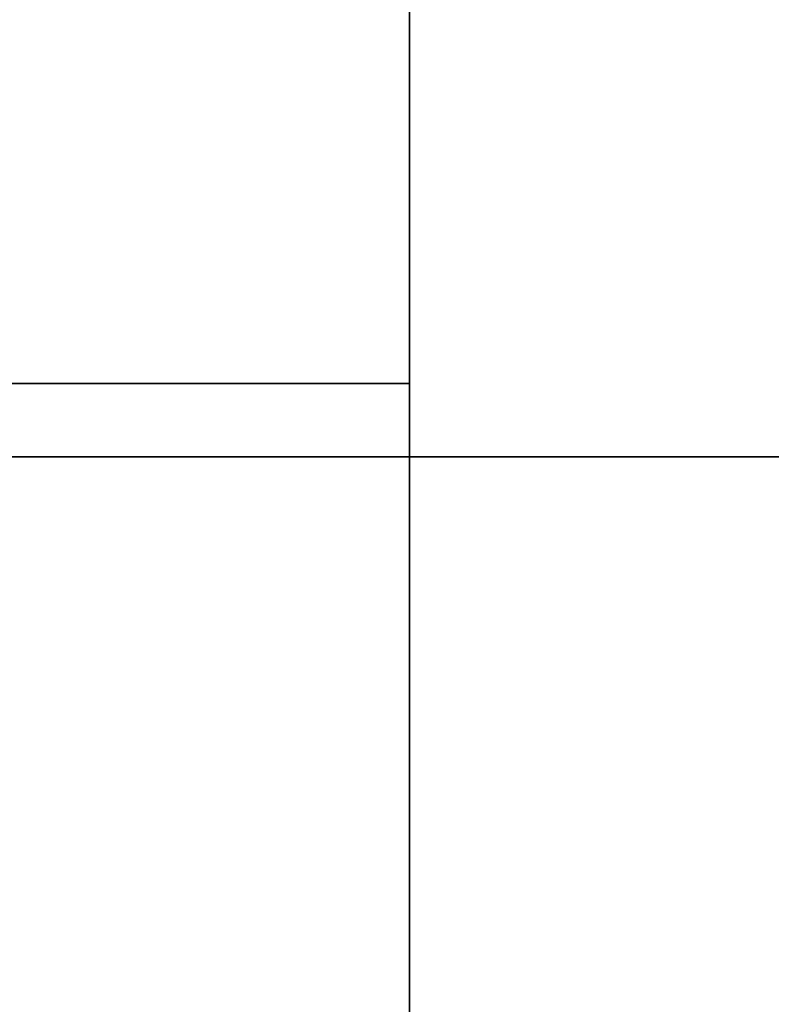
# Model space of a CAD drawing. Extents: x 413.3 to 457.5, y 5047.8 to 5050.
# Tile 26 of 256: x 413.418 to 413.5157, y 5049.7539 to 5049.8818. Entities that reach past the tile are written whole.
import ezdxf

# ---------------------------------------------------------------- set-up
doc = ezdxf.new("R2010")
doc.units = 0
doc.header["$LTSCALE"] = 150
doc.header["$MEASUREMENT"] = 0
doc.layers.add('3DFACE_SHAPE', color=7, linetype='CONTINUOUS')

msp = doc.modelspace()

# ---------------------------------------------------------------- linework, layer by layer
at = {"layer": '3DFACE_SHAPE', "color": 13}
for points, invisible_edges in [([(413.46869, 5047.82501), (413.46869, 5050.02501), (413.26869, 5047.82501)], 2), ([(413.46869, 5050.02501), (413.26869, 5050.02501), (413.26869, 5047.82501)], 12), ([(413.26869, 5047.82501, -0.2), (413.26869, 5050.02501, -0.2), (413.46869, 5047.82501, -0.2)], 2), ([(413.26869, 5050.02501, -0.2), (413.46869, 5050.02501, -0.2), (413.46869, 5047.82501, -0.2)], 12), ([(413.37184, 5047.82501, -0.0095), (413.37184, 5050.02501, -0.0095), (413.46869, 5047.82501, -0.0095)], 2), ([(413.37184, 5050.02501, -0.0095), (413.46869, 5050.02501, -0.0095), (413.46869, 5047.82501, -0.0095)], 12), ([(413.46869, 5047.82501, -0.1905), (413.46869, 5050.02501, -0.1905), (413.37184, 5047.82501, -0.1905)], 2), ([(413.46869, 5050.02501, -0.1905), (413.37184, 5050.02501, -0.1905), (413.37184, 5047.82501, -0.1905)], 12), ([(413.46869, 5050.02501), (413.46869, 5049.92186, -0.0095), (413.46869, 5049.82501)], 3), ([(413.46869, 5049.82501), (415.26869, 5049.82501), (413.46869, 5050.02501)], 2), ([(415.26869, 5049.82501), (415.26869, 5050.02501), (413.46869, 5050.02501)], 12), ([(415.26869, 5049.82501, -0.2), (413.46869, 5049.82501, -0.2), (415.26869, 5050.02501, -0.2)], 2), ([(413.46869, 5049.82501, -0.2), (413.46869, 5050.02501, -0.2), (415.26869, 5050.02501, -0.2)], 12), ([(413.46869, 5049.82501, -0.2), (413.46869, 5049.92816, -0.1905), (413.46869, 5050.02501, -0.2)], 3), ([(413.46869, 5047.82501, -0.0095), (413.46869, 5050.02501, -0.0095), (413.46869, 5047.82501)], 2), ([(413.46869, 5050.02501, -0.0095), (413.46869, 5050.02501), (413.46869, 5047.82501)], 12), ([(413.46869, 5047.82501, -0.2), (413.46869, 5050.02501, -0.2), (413.46869, 5047.82501, -0.1905)], 2), ([(413.46869, 5050.02501, -0.2), (413.46869, 5050.02501, -0.1905), (413.46869, 5047.82501, -0.1905)], 12), ([(413.46869, 5049.92186, -0.1905), (413.46869, 5049.92816, -0.1905), (413.46869, 5049.82501, -0.2)], 14), ([(413.46869, 5049.92186, -0.0095), (413.46869, 5049.82501, -0.0095), (413.46869, 5049.82501)], 12), ([(413.46869, 5049.92186, -0.0095), (415.26869, 5049.92186, -0.0095), (413.46869, 5049.82501, -0.0095)], 2), ([(415.26869, 5049.92186, -0.0095), (415.26869, 5049.82501, -0.0095), (413.46869, 5049.82501, -0.0095)], 12), ([(415.26869, 5049.92186, -0.1905), (413.46869, 5049.92186, -0.1905), (415.26869, 5049.82501, -0.1905)], 2), ([(413.46869, 5049.92186, -0.1905), (413.46869, 5049.82501, -0.1905), (415.26869, 5049.82501, -0.1905)], 12), ([(413.46869, 5049.82501, -0.1905), (413.46869, 5049.92186, -0.1905), (413.46869, 5049.82501, -0.2)], 2), ([(413.26869, 5049.82501, -2.5), (413.37184, 5049.83451, -2.5), (413.46869, 5049.82501, -2.5)], 3), ([(413.46869, 5049.82501, -0.2), (413.36554, 5049.83451, -0.2), (413.26869, 5049.82501, -0.2)], 3), ([(413.37184, 5049.83451, -0.2), (413.36554, 5049.83451, -0.2), (413.46869, 5049.82501, -0.2)], 15), ([(413.37184, 5049.83451, -2.5), (413.46869, 5049.83451, -2.5), (413.46869, 5049.82501, -2.5)], 12), ([(413.46869, 5049.83451, -0.2), (413.37184, 5049.83451, -0.2), (413.46869, 5049.82501, -0.2)], 2), ([(413.37184, 5049.83451, -2.5), (413.37184, 5049.83451, -0.2), (413.46869, 5049.83451, -2.5)], 2), ([(413.37184, 5049.83451, -0.2), (413.46869, 5049.83451, -0.2), (413.46869, 5049.83451, -2.5)], 12), ([(413.46869, 5049.83451, -2.5), (413.46869, 5049.83451, -0.2), (413.46869, 5049.82501, -2.5)], 2), ([(413.46869, 5049.83451, -0.2), (413.46869, 5049.82501, -0.2), (413.46869, 5049.82501, -2.5)], 12), ([(413.46869, 5049.82501, -2.5), (413.46869, 5049.82501, -0.2), (413.26869, 5049.82501, -2.5)], 2), ([(413.46869, 5049.82501, -0.2), (413.26869, 5049.82501, -0.2), (413.26869, 5049.82501, -2.5)], 12), ([(413.46869, 5049.82501, -0.0095), (415.26869, 5049.82501, -0.0095), (413.46869, 5049.82501)], 2), ([(415.26869, 5049.82501, -0.0095), (415.26869, 5049.82501), (413.46869, 5049.82501)], 12), ([(415.26869, 5049.82501, -0.1905), (413.46869, 5049.82501, -0.1905), (415.26869, 5049.82501, -0.2)], 2), ([(413.46869, 5049.82501, -0.1905), (413.46869, 5049.82501, -0.2), (415.26869, 5049.82501, -0.2)], 12)]:
    msp.add_3dface(points, dxfattribs=dict(at, invisible_edges=invisible_edges))

doc.saveas('drawing.dxf')
